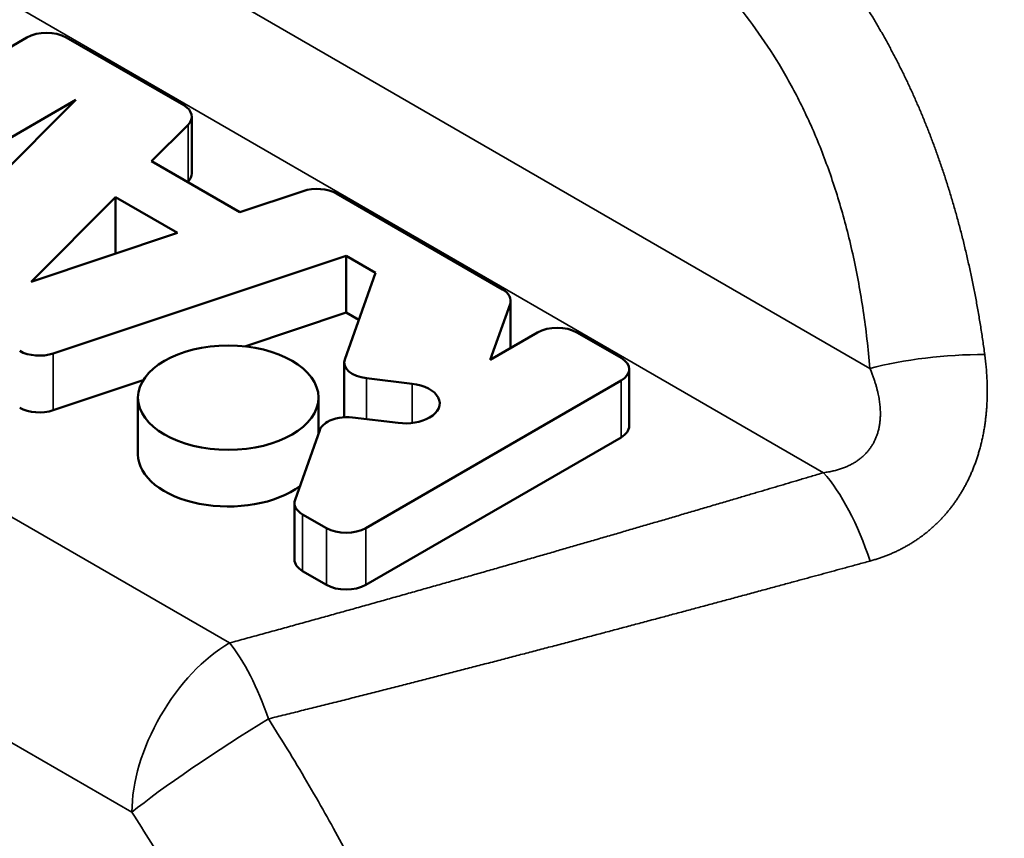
# Model space of a CAD drawing. Header units: millimetres. Extents: x 3 to 589, y 3 to 392.
# Tile 11 of 24: x 550.99 to 558.11, y 98.3 to 104.22. Entities that reach past the tile are written whole.
import ezdxf

# ---------------------------------------------------------------- set-up
doc = ezdxf.new("R2010")
doc.units = ezdxf.units.MM
doc.layers.add('Visible (ISO)', color=7, linetype='Continuous', lineweight=50)
doc.layers.add('Visible Narrow (ISO)', color=7, linetype='Continuous', lineweight=35)

msp = doc.modelspace()

# ---------------------------------------------------------------- linework, layer by layer
at = {"layer": 'Visible (ISO)'}
for p, q in [((551.0405, 104.0959), (550.4289, 103.7428)), ((552.1751, 103.605), (551.3247, 104.0959)), ((549.7613, 102.7009), (551.3958, 103.6446)), ((551.3958, 103.6446), (550.1724, 102.4211)), ((552.2339, 103.5229), (552.2339, 103.1126)), ((551.9424, 103.2002), (552.207, 103.4649)), ((552.5805, 102.8318), (551.9424, 103.2002)), ((552.207, 103.0546), (552.2025, 103.0501)), ((553.0388, 102.9846), (552.5805, 102.8318)), ((554.4817, 102.2732), (553.2815, 102.9662)), ((551.0707, 102.3286), (551.6822, 102.9401)), ((551.6822, 102.9401), (552.1299, 102.6817)), ((551.6822, 102.5324), (551.6822, 102.9401)), ((552.1299, 102.6817), (551.0707, 102.3286)), ((551.231, 101.8099), (553.3501, 102.5163)), ((553.3501, 102.106), (553.3501, 102.5163)), ((553.3501, 102.5163), (553.5633, 102.3932)), ((553.5633, 102.3932), (553.3413, 101.7675)), ((554.3934, 101.7647), (554.5365, 102.1679)), ((554.5406, 102.1912), (554.5406, 101.8496)), ((553.3501, 102.106), (552.6163, 101.8614)), ((553.4425, 102.0527), (553.3501, 102.106)), ((554.7358, 101.9624), (554.3934, 101.7647)), ((555.3399, 101.7778), (555.0201, 101.9624)), ((553.3372, 101.7442), (553.3372, 101.3481)), ((555.3987, 101.6957), (555.3987, 101.2854)), ((551.8815, 101.6165), (551.231, 101.3996)), ((553.4922, 100.5469), (555.3399, 101.6136)), ((553.4979, 101.6305), (553.8273, 101.5916)), ((551.8441, 101.0803), (551.8441, 101.4906)), ((553.1506, 101.2298), (553.1506, 101.4906)), ((553.726, 101.3074), (553.3971, 101.3463)), ((553.1598, 101.2559), (552.9809, 100.7517)), ((555.3399, 101.2034), (553.4922, 100.1366)), ((552.9768, 100.7284), (552.9768, 100.3181)), ((553.0357, 100.6463), (553.2079, 100.5469)), ((553.2079, 100.1366), (553.0357, 100.236))]:
    msp.add_line(p, q, dxfattribs=at)
for centre, major_axis, start_param, end_param in [((551.1826, 104.0138), (-0.201, 0), 3.926991, 5.497787), ((552.0329, 103.5229), (0.201, 0), 5.759587, 7.068583), ((552.0329, 103.1126), (0.201, 0), 5.759587, 6.283185), ((553.1393, 102.8841), (-0.201, 0), 3.926991, 5.235988), ((554.3396, 102.1912), (0.201, 0), 6.08116, 7.068583), ((554.878, 101.8803), (-0.201, 0), 3.926991, 5.497787), ((551.1305, 101.9104), (0.201, 0), 3.926991, 5.235988), ((553.5382, 101.7442), (-0.201, 0), 6.08116, 7.651956), ((555.1977, 101.6957), (0.201, 0), 5.497787, 7.068583), ((553.7765, 101.4495), (0.2512, 0), 5.497787, 7.650426), ((551.1305, 101.5001), (-0.201, 0), 0.785398, 2.094395), ((553.3567, 101.2326), (-0.201, 0), 5.497787, 6.08116), ((553.3567, 101.2326), (-0.201, 0), 4.510364, 5.497787), ((553.7765, 101.4495), (-0.2512, 0), 1.368771, 2.356194), ((555.1977, 101.2854), (0.201, 0), 5.497787, 6.283185), ((552.4973, 101.0803), (-0.6533, 0), 0, 2.488757), ((553.1778, 100.7284), (-0.201, 0), 6.08116, 7.068583), ((553.3501, 100.6289), (0.201, 0), 3.926991, 5.497787), ((553.1778, 100.3181), (-0.201, 0), 0, 0.785398), ((553.3501, 100.2187), (-0.201, 0), 0.785398, 2.356194)]:
    msp.add_ellipse(centre, major_axis=major_axis, ratio=0.57735, start_param=start_param, end_param=end_param, dxfattribs=at)
msp.add_ellipse((552.4973, 101.4906), major_axis=(0.6532, 0), ratio=0.57735, dxfattribs=at)
for points, knots in [([(543.5505, 103.2066), (546.2661, 106.1141), (548.9408, 108.8328), (552.7851, 113.2363), (554.1994, 114.8557), (556.2765, 117.0261), (556.9372, 117.7476), (558.5274, 119.5882), (559.5859, 120.7292), (561.7807, 122.4471), (562.8123, 123.1378), (564.8218, 124.4588), (565.821, 125.0621), (567.5209, 125.7288), (568.1261, 125.9115), (569.6836, 126.2531), (570.67, 126.3531), (572.7342, 126.3159), (573.8309, 126.1436), (575.321, 125.6885), (575.7611, 125.5258), (576.191, 125.3404)], [0, 0, 0, 0, 1.478629, 1.478629, 2.233942, 2.233942, 2.676216, 2.676216, 3.197311, 3.197311, 3.655058, 3.655058, 4.034485, 4.034485, 4.225927, 4.225927, 4.517764, 4.517764, 4.845347, 4.845347, 4.985547, 4.985547, 4.985547, 4.985547]), ([(589.2243, 113.8867), (589.2242, 112.8136), (589.0612, 111.6499), (588.3983, 109.5646), (587.9421, 108.6123), (586.8735, 106.8835), (586.2798, 106.0903), (584.8602, 104.3818), (584.0105, 103.4857), (581.4691, 101.0581), (579.6332, 99.6166), (576.3537, 97.8096), (574.9825, 97.243), (572.6157, 96.4349), (571.6329, 96.1453), (569.7471, 95.5189), (568.7616, 95.1684), (564.8749, 93.7409), (561.9108, 92.5642), (556.8918, 90.7599), (554.9392, 90.0609), (552.9518, 89.2126)], [0, 0, 0, 0, 0.36327, 0.36327, 0.680504, 0.680504, 0.974046, 0.974046, 1.353882, 1.353882, 2.060051, 2.060051, 2.498862, 2.498862, 2.87322, 2.87322, 3.267976, 3.267976, 4.45231, 4.45231, 5.247447, 5.247447, 5.247447, 5.247447]), ([(542.9109, 98.7403), (543.0208, 98.9096), (543.1461, 99.0649), (543.4232, 99.3391), (543.5744, 99.4585), (543.8969, 99.6577), (544.0677, 99.7382), (544.4276, 99.8612), (544.6169, 99.9033), (545.0128, 99.949), (545.2198, 99.9513), (545.6481, 99.9155), (545.8696, 99.8757), (546.3207, 99.7547), (546.5504, 99.6723), (547.01, 99.4679), (547.24, 99.3454), (547.6936, 99.0648), (547.9172, 98.9066), (548.3523, 98.5598), (548.5639, 98.3713), (548.9705, 97.9693), (549.1656, 97.756), (549.5352, 97.3103), (549.7098, 97.078), (550.0348, 96.6002), (550.1854, 96.3548), (550.4594, 95.8569), (550.5828, 95.6044), (550.8, 95.0981), (550.8937, 94.8444), (551.0491, 94.3417), (551.1107, 94.0927), (551.1998, 93.6052), (551.2272, 93.3667), (551.246, 92.9063), (551.2373, 92.6845), (551.1822, 92.2658), (551.1363, 92.0686), (551.0083, 91.7101), (550.9279, 91.5475), (550.7381, 91.2668), (550.6316, 91.1462), (550.3987, 90.9478), (550.2743, 90.8676), (550.0093, 90.7436), (549.869, 90.6995), (549.5711, 90.6451), (549.4129, 90.6367), (549.1783, 90.6507), (549.1036, 90.659), (549.0285, 90.6708)], [36.594596, 36.594596, 36.594596, 36.594596, 36.746104, 36.746104, 36.895007, 36.895007, 37.04118, 37.04118, 37.189182, 37.189182, 37.342507, 37.342507, 37.501997, 37.501997, 37.665977, 37.665977, 37.832051, 37.832051, 37.998576, 37.998576, 38.164842, 38.164842, 38.330697, 38.330697, 38.496245, 38.496245, 38.661695, 38.661695, 38.82731, 38.82731, 38.993382, 38.993382, 39.1602, 39.1602, 39.327899, 39.327899, 39.49593, 39.49593, 39.661706, 39.661706, 39.819291, 39.819291, 39.963531, 39.963531, 40.097554, 40.097554, 40.230176, 40.230176, 40.37006, 40.37006, 40.43472, 40.43472, 40.43472, 40.43472])]:
    msp.add_open_spline(points, degree=3, knots=knots, dxfattribs=at)
at = {"layer": 'Visible Narrow (ISO)'}
for p, q in [((557.1404, 101.7025), (548.0851, 106.9305)), ((547.3129, 106.4282), (556.8051, 100.9479)), ((552.5073, 99.7165), (545.1801, 103.9468)), ((552.207, 103.4649), (552.207, 103.0546)), ((551.8002, 98.4917), (544.473, 102.7221)), ((554.5365, 102.1679), (554.5365, 101.8473)), ((551.231, 101.3996), (551.231, 101.8099)), ((553.4979, 101.3344), (553.4979, 101.6305)), ((555.3399, 101.6136), (555.3399, 101.2034)), ((553.8273, 101.5916), (553.8273, 101.3075)), ((553.0357, 100.236), (553.0357, 100.6463)), ((553.2079, 100.5469), (553.2079, 100.1366)), ((553.4922, 100.1366), (553.4922, 100.5469))]:
    msp.add_line(p, q, dxfattribs=at)
for centre, major_axis, ratio, start_param, end_param in [((557.6941, 101.5144), (0.9965, 0.0836), 0.276789, 1.2655, 2.136613), ((556.8051, 100.1314), (-0.285, 0.9585), 0.373785, 4.786837, 5.611291), ((552.5073, 98.9), (0.5, 0.866), 0.57735, 0.785388, 2.356194), ((552.5073, 98.9), (-0.262, 0.9651), 0.34744, 4.89769, 5.619902), ((552.5073, 98.9), (0.8378, 0.546), 0.076099, 1.179263, 2.524055)]:
    msp.add_ellipse(centre, major_axis=major_axis, ratio=ratio, start_param=start_param, end_param=end_param, dxfattribs=at)
for points, knots in [([(589.2243, 113.8867), (589.2243, 113.7728), (589.1496, 113.651), (588.9985, 113.5269), (588.6551, 113.2449), (587.917, 112.9507), (586.8666, 112.0909), (585.9664, 111.3542), (584.8369, 110.202), (583.6687, 109.2189), (582.4919, 108.2286), (581.2759, 107.4097), (579.9378, 106.6546), (578.5571, 105.8754), (577.0463, 105.164), (575.5674, 104.4595), (574.0901, 103.7559), (572.6446, 103.0592), (571.2324, 102.244), (569.7976, 101.4156), (568.3972, 100.4649), (566.9686, 99.5771), (565.5669, 98.706), (564.138, 97.8955), (562.7047, 97.1154), (561.2863, 96.3433), (559.8636, 95.601), (558.4409, 94.8588), (557.2461, 94.2354), (556.0514, 93.6121), (554.8591, 92.9711)], [0.1374957, 0.1374957, 0.1374957, 0.1374957, 0.182957, 0.182957, 0.182957, 0.2862952, 0.2862952, 0.2862952, 0.3748498, 0.3748498, 0.3748498, 0.4640566, 0.4640566, 0.4640566, 0.5561033, 0.5561033, 0.5561033, 0.6480442, 0.6480442, 0.6480442, 0.7414635, 0.7414635, 0.7414635, 0.8331203, 0.8331203, 0.8331203, 0.9238269, 0.9238269, 0.9238269, 1, 1, 1, 1]), ([(555.7923, 105.6553), (555.8116, 105.642), (555.8318, 105.6291), (555.852, 105.6161), (555.8722, 105.603), (555.8924, 105.5897), (555.9124, 105.5762), (555.9324, 105.5627), (555.9523, 105.549), (555.972, 105.5352), (555.9918, 105.5213), (556.0114, 105.5073), (556.0309, 105.493), (556.0504, 105.4788), (556.0698, 105.4644), (556.0891, 105.4498), (556.1083, 105.4352), (556.1274, 105.4204), (556.1464, 105.4055), (556.1654, 105.3905), (556.1843, 105.3754), (556.203, 105.3601), (556.2217, 105.3447), (556.2403, 105.3292), (556.2587, 105.3136), (556.2772, 105.2979), (556.2955, 105.2821), (556.3137, 105.2661), (556.3319, 105.25), (556.3499, 105.2339), (556.3678, 105.2175), (556.3858, 105.2011), (556.4035, 105.1846), (556.4212, 105.1679), (556.4388, 105.1512), (556.4563, 105.1344), (556.4737, 105.1173), (556.491, 105.1003), (556.5082, 105.0831), (556.5253, 105.0658), (556.5424, 105.0484), (556.5593, 105.0309), (556.5761, 105.0132), (556.5929, 104.9955), (556.6095, 104.9777), (556.626, 104.9597), (556.6425, 104.9417), (556.6589, 104.9235), (556.6751, 104.9052), (556.6914, 104.8868), (556.7074, 104.8683), (556.7234, 104.8497), (556.7394, 104.831), (556.7552, 104.8121), (556.7709, 104.7931), (556.7866, 104.7741), (556.8022, 104.7549), (556.8177, 104.7355), (556.8332, 104.716), (556.8485, 104.6964), (556.8638, 104.6766), (556.879, 104.6569), (556.8941, 104.6369), (556.9091, 104.6167), (556.9242, 104.5965), (556.939, 104.5761), (556.9538, 104.5556), (556.9686, 104.535), (556.9832, 104.5143), (556.9977, 104.4933), (557.0123, 104.4724), (557.0267, 104.4513), (557.0409, 104.43), (557.0552, 104.4086), (557.0694, 104.3872), (557.0834, 104.3655), (557.0974, 104.3438), (557.1113, 104.3219), (557.125, 104.2999), (557.1388, 104.2779), (557.1524, 104.2556), (557.1659, 104.2332), (557.1794, 104.2108), (557.1927, 104.1882), (557.2059, 104.1655), (557.2192, 104.1427), (557.2322, 104.1198), (557.2452, 104.0966), (557.2581, 104.0735), (557.2709, 104.0502), (557.2836, 104.0268), (557.2963, 104.0033), (557.3088, 103.9797), (557.3212, 103.9558), (557.3336, 103.932), (557.3458, 103.908), (557.3579, 103.8839), (557.37, 103.8597), (557.382, 103.8354), (557.3938, 103.8109), (557.4056, 103.7864), (557.4172, 103.7617), (557.4287, 103.7369), (557.4402, 103.7121), (557.4516, 103.6871), (557.4628, 103.662), (557.474, 103.6368), (557.4851, 103.6114), (557.496, 103.5859), (557.507, 103.5603), (557.5178, 103.5346), (557.5284, 103.5086), (557.5391, 103.4827), (557.5496, 103.4565), (557.56, 103.4301), (557.5703, 103.4038), (557.5806, 103.3772), (557.5907, 103.3504), (557.6008, 103.3236), (557.6108, 103.2965), (557.6206, 103.2693), (557.6305, 103.242), (557.6402, 103.2145), (557.6497, 103.1868), (557.6593, 103.1591), (557.6687, 103.1311), (557.678, 103.103), (557.6872, 103.0748), (557.6964, 103.0465), (557.7053, 103.0179), (557.7143, 102.9893), (557.7231, 102.9606), (557.7318, 102.9316), (557.7404, 102.9026), (557.7489, 102.8734), (557.7573, 102.844), (557.7657, 102.8145), (557.7739, 102.7849), (557.7819, 102.7551), (557.7899, 102.7253), (557.7978, 102.6952), (557.8055, 102.665), (557.8132, 102.6347), (557.8208, 102.6043), (557.8282, 102.5737), (557.8356, 102.543), (557.8428, 102.5122), (557.8498, 102.4812), (557.8569, 102.4501), (557.8637, 102.4189), (557.8704, 102.3875), (557.8771, 102.3562), (557.8836, 102.3246), (557.89, 102.2929), (557.8963, 102.2612), (557.9025, 102.2293), (557.9085, 102.1972), (557.9145, 102.1651), (557.9203, 102.1329), (557.9259, 102.1004), (557.9315, 102.0679), (557.937, 102.0352), (557.9422, 102.0023), (557.9475, 101.9695), (557.9526, 101.9363), (557.9575, 101.9031), (557.9624, 101.8698), (557.9671, 101.8363), (557.9716, 101.8026)], [0.000063, 0.000063, 0.000063, 0.000063, 0.0178571, 0.0178571, 0.0178571, 0.0357143, 0.0357143, 0.0357143, 0.0535714, 0.0535714, 0.0535714, 0.0714286, 0.0714286, 0.0714286, 0.0892857, 0.0892857, 0.0892857, 0.1071429, 0.1071429, 0.1071429, 0.125, 0.125, 0.125, 0.1428571, 0.1428571, 0.1428571, 0.1607143, 0.1607143, 0.1607143, 0.1785714, 0.1785714, 0.1785714, 0.1964286, 0.1964286, 0.1964286, 0.2142857, 0.2142857, 0.2142857, 0.2321429, 0.2321429, 0.2321429, 0.25, 0.25, 0.25, 0.2678571, 0.2678571, 0.2678571, 0.2857143, 0.2857143, 0.2857143, 0.3035714, 0.3035714, 0.3035714, 0.3214286, 0.3214286, 0.3214286, 0.3392857, 0.3392857, 0.3392857, 0.3571429, 0.3571429, 0.3571429, 0.375, 0.375, 0.375, 0.3928571, 0.3928571, 0.3928571, 0.4107143, 0.4107143, 0.4107143, 0.4285714, 0.4285714, 0.4285714, 0.4464286, 0.4464286, 0.4464286, 0.4642857, 0.4642857, 0.4642857, 0.4821429, 0.4821429, 0.4821429, 0.5, 0.5, 0.5, 0.5178571, 0.5178571, 0.5178571, 0.5357143, 0.5357143, 0.5357143, 0.5535714, 0.5535714, 0.5535714, 0.5714286, 0.5714286, 0.5714286, 0.5892857, 0.5892857, 0.5892857, 0.6071429, 0.6071429, 0.6071429, 0.625, 0.625, 0.625, 0.6428571, 0.6428571, 0.6428571, 0.6607143, 0.6607143, 0.6607143, 0.6785714, 0.6785714, 0.6785714, 0.6964286, 0.6964286, 0.6964286, 0.7142857, 0.7142857, 0.7142857, 0.7321429, 0.7321429, 0.7321429, 0.75, 0.75, 0.75, 0.7678571, 0.7678571, 0.7678571, 0.7857143, 0.7857143, 0.7857143, 0.8035714, 0.8035714, 0.8035714, 0.8214286, 0.8214286, 0.8214286, 0.8392857, 0.8392857, 0.8392857, 0.8571429, 0.8571429, 0.8571429, 0.875, 0.875, 0.875, 0.8928571, 0.8928571, 0.8928571, 0.9107143, 0.9107143, 0.9107143, 0.9285714, 0.9285714, 0.9285714, 0.9464286, 0.9464286, 0.9464286, 0.9642857, 0.9642857, 0.9642857, 0.9821429, 0.9821429, 0.9821429, 1, 1, 1, 1]), ([(557.1404, 101.7025), (557.1284, 101.8455), (557.1123, 101.984), (557.0923, 102.1181), (557.0723, 102.2523), (557.0485, 102.3819), (557.0212, 102.5074), (556.9938, 102.6329), (556.9628, 102.7542), (556.9288, 102.8705), (556.8947, 102.9869), (556.8576, 103.0984), (556.8177, 103.2054), (556.7777, 103.3124), (556.7349, 103.415), (556.689, 103.514), (556.6431, 103.613), (556.5942, 103.7085), (556.5424, 103.8004), (556.4906, 103.8923), (556.4359, 103.9806), (556.3786, 104.0651), (556.3214, 104.1496), (556.2615, 104.2304), (556.199, 104.3074), (556.1366, 104.3844), (556.0717, 104.4576), (556.0038, 104.5277), (555.9358, 104.5978), (555.8648, 104.6648), (555.7907, 104.7286), (555.7166, 104.7924), (555.6393, 104.853), (555.5595, 104.9097), (555.4797, 104.9665), (555.3973, 105.0196), (555.3122, 105.0689)], [0, 0, 0, 0, 0.083333, 0.083333, 0.083333, 0.166667, 0.166667, 0.166667, 0.25, 0.25, 0.25, 0.333333, 0.333333, 0.333333, 0.416667, 0.416667, 0.416667, 0.5, 0.5, 0.5, 0.583333, 0.583333, 0.583333, 0.666667, 0.666667, 0.666667, 0.75, 0.75, 0.75, 0.833333, 0.833333, 0.833333, 0.916667, 0.916667, 0.916667, 1, 1, 1, 1]), ([(557.9716, 101.8026), (557.9735, 101.7882), (557.9753, 101.774), (557.9769, 101.7598), (557.9785, 101.7457), (557.9799, 101.7317), (557.9812, 101.7178), (557.9825, 101.7039), (557.9837, 101.6902), (557.9846, 101.6766), (557.9856, 101.663), (557.9865, 101.6495), (557.9871, 101.6361), (557.9878, 101.6227), (557.9884, 101.6095), (557.9888, 101.5964), (557.9892, 101.5833), (557.9895, 101.5703), (557.9896, 101.5574), (557.9897, 101.5446), (557.9897, 101.5318), (557.9896, 101.5192), (557.9894, 101.5066), (557.9891, 101.4941), (557.9887, 101.4817), (557.9883, 101.4693), (557.9878, 101.457), (557.9872, 101.4449), (557.9865, 101.4327), (557.9857, 101.4207), (557.9848, 101.4088), (557.9839, 101.3969), (557.9829, 101.3851), (557.9818, 101.3734), (557.9807, 101.3617), (557.9794, 101.3501), (557.9781, 101.3386), (557.9767, 101.3271), (557.9752, 101.3158), (557.9736, 101.3045), (557.972, 101.2933), (557.9703, 101.2821), (557.9685, 101.2711), (557.9667, 101.2601), (557.9648, 101.2492), (557.9628, 101.2384), (557.9608, 101.2275), (557.9587, 101.2168), (557.9565, 101.2062), (557.9542, 101.1956), (557.9519, 101.1851), (557.9495, 101.1747), (557.9471, 101.1644), (557.9446, 101.1541), (557.942, 101.1439), (557.9394, 101.1337), (557.9366, 101.1236), (557.9338, 101.1136), (557.931, 101.1036), (557.9281, 101.0937), (557.9252, 101.0839), (557.9222, 101.0741), (557.9191, 101.0644), (557.9159, 101.0548), (557.9127, 101.0452), (557.9095, 101.0357), (557.9061, 101.0263), (557.9028, 101.0169), (557.8994, 101.0076), (557.8958, 100.9984), (557.8923, 100.9892), (557.8887, 100.98), (557.885, 100.971), (557.8813, 100.962), (557.8776, 100.953), (557.8737, 100.9442), (557.8699, 100.9354), (557.8659, 100.9266), (557.8619, 100.9179), (557.8579, 100.9093), (557.8538, 100.9007), (557.8496, 100.8922), (557.8454, 100.8837), (557.8412, 100.8753), (557.8368, 100.867), (557.8325, 100.8587), (557.8281, 100.8505), (557.8236, 100.8424), (557.8191, 100.8343), (557.8145, 100.8262), (557.8099, 100.8183), (557.8052, 100.8103), (557.8005, 100.8024), (557.7957, 100.7947), (557.7909, 100.7869), (557.786, 100.7792), (557.7811, 100.7716), (557.7762, 100.7639), (557.7711, 100.7564), (557.766, 100.749), (557.7609, 100.7415), (557.7558, 100.7341), (557.7505, 100.7269), (557.7453, 100.7196), (557.74, 100.7124), (557.7346, 100.7053), (557.7292, 100.6982), (557.7237, 100.6911), (557.7182, 100.6842), (557.7127, 100.6772), (557.7071, 100.6704), (557.7014, 100.6636), (557.6957, 100.6568), (557.69, 100.6501), (557.6842, 100.6435), (557.6783, 100.6368), (557.6725, 100.6303), (557.6665, 100.6238), (557.6605, 100.6174), (557.6545, 100.611), (557.6484, 100.6047), (557.6423, 100.5984), (557.6361, 100.5922), (557.6299, 100.586), (557.6236, 100.5799), (557.6173, 100.5738), (557.611, 100.5679), (557.6046, 100.5619), (557.5981, 100.556), (557.5916, 100.5502), (557.5851, 100.5444), (557.5785, 100.5386), (557.5718, 100.533), (557.5651, 100.5273), (557.5584, 100.5217), (557.5516, 100.5162), (557.5448, 100.5107), (557.5379, 100.5053), (557.5309, 100.5), (557.524, 100.4947), (557.517, 100.4894), (557.5099, 100.4842), (557.5028, 100.4791), (557.4956, 100.474), (557.4884, 100.469), (557.4811, 100.464), (557.4738, 100.4591), (557.4665, 100.4542), (557.4591, 100.4494), (557.4516, 100.4446), (557.4441, 100.4399), (557.4366, 100.4352), (557.429, 100.4306), (557.4213, 100.4261), (557.4136, 100.4216), (557.4059, 100.4172), (557.3981, 100.4128), (557.3902, 100.4085), (557.3823, 100.4042), (557.3744, 100.4001), (557.3664, 100.3959), (557.3584, 100.3918), (557.3503, 100.3878), (557.3421, 100.3838), (557.334, 100.3799), (557.3257, 100.376), (557.3174, 100.3722), (557.3091, 100.3685), (557.3007, 100.3648), (557.2922, 100.3611), (557.2837, 100.3576), (557.2752, 100.3541), (557.2666, 100.3506), (557.258, 100.3472), (557.2492, 100.3439), (557.2405, 100.3406), (557.2317, 100.3374), (557.2229, 100.3343), (557.214, 100.3312), (557.2051, 100.3282), (557.196, 100.3253), (557.187, 100.3223), (557.178, 100.3195), (557.1688, 100.3168), (557.1597, 100.314), (557.1504, 100.3114), (557.1411, 100.3089)], [0, 0, 0, 0, 0.016129, 0.016129, 0.016129, 0.032258, 0.032258, 0.032258, 0.048387, 0.048387, 0.048387, 0.064516, 0.064516, 0.064516, 0.080645, 0.080645, 0.080645, 0.096774, 0.096774, 0.096774, 0.112903, 0.112903, 0.112903, 0.129032, 0.129032, 0.129032, 0.145161, 0.145161, 0.145161, 0.16129, 0.16129, 0.16129, 0.177419, 0.177419, 0.177419, 0.193548, 0.193548, 0.193548, 0.209677, 0.209677, 0.209677, 0.225806, 0.225806, 0.225806, 0.241935, 0.241935, 0.241935, 0.258065, 0.258065, 0.258065, 0.274194, 0.274194, 0.274194, 0.290323, 0.290323, 0.290323, 0.306452, 0.306452, 0.306452, 0.322581, 0.322581, 0.322581, 0.33871, 0.33871, 0.33871, 0.354839, 0.354839, 0.354839, 0.370968, 0.370968, 0.370968, 0.387097, 0.387097, 0.387097, 0.403226, 0.403226, 0.403226, 0.419355, 0.419355, 0.419355, 0.435484, 0.435484, 0.435484, 0.451613, 0.451613, 0.451613, 0.467742, 0.467742, 0.467742, 0.483871, 0.483871, 0.483871, 0.5, 0.5, 0.5, 0.516129, 0.516129, 0.516129, 0.532258, 0.532258, 0.532258, 0.548387, 0.548387, 0.548387, 0.564516, 0.564516, 0.564516, 0.580645, 0.580645, 0.580645, 0.596774, 0.596774, 0.596774, 0.612903, 0.612903, 0.612903, 0.629032, 0.629032, 0.629032, 0.645161, 0.645161, 0.645161, 0.66129, 0.66129, 0.66129, 0.677419, 0.677419, 0.677419, 0.693548, 0.693548, 0.693548, 0.709677, 0.709677, 0.709677, 0.725806, 0.725806, 0.725806, 0.741935, 0.741935, 0.741935, 0.758065, 0.758065, 0.758065, 0.774194, 0.774194, 0.774194, 0.790323, 0.790323, 0.790323, 0.806452, 0.806452, 0.806452, 0.822581, 0.822581, 0.822581, 0.83871, 0.83871, 0.83871, 0.854839, 0.854839, 0.854839, 0.870968, 0.870968, 0.870968, 0.887097, 0.887097, 0.887097, 0.903226, 0.903226, 0.903226, 0.919355, 0.919355, 0.919355, 0.935484, 0.935484, 0.935484, 0.951613, 0.951613, 0.951613, 0.967742, 0.967742, 0.967742, 0.983871, 0.983871, 0.983871, 1, 1, 1, 1]), ([(557.1404, 101.7025), (557.1444, 101.693), (557.1482, 101.6837), (557.1518, 101.6746), (557.1554, 101.6655), (557.1588, 101.6565), (557.162, 101.6477), (557.1652, 101.639), (557.1683, 101.6303), (557.1711, 101.6219), (557.174, 101.6134), (557.1767, 101.6051), (557.1792, 101.597), (557.1818, 101.5888), (557.1841, 101.5808), (557.1864, 101.5729), (557.1886, 101.5651), (557.1907, 101.5574), (557.1926, 101.5498), (557.1945, 101.5422), (557.1963, 101.5347), (557.198, 101.5274), (557.1997, 101.5201), (557.2012, 101.5129), (557.2026, 101.5058), (557.204, 101.4988), (557.2053, 101.4918), (557.2065, 101.485), (557.2077, 101.4781), (557.2087, 101.4714), (557.2097, 101.4648), (557.2106, 101.4582), (557.2114, 101.4517), (557.2122, 101.4454), (557.2129, 101.439), (557.2135, 101.4327), (557.2141, 101.4266), (557.2146, 101.4204), (557.215, 101.4143), (557.2154, 101.4084), (557.2157, 101.4024), (557.216, 101.3966), (557.2161, 101.3908), (557.2163, 101.385), (557.2164, 101.3794), (557.2164, 101.3738), (557.2164, 101.3682), (557.2163, 101.3627), (557.2161, 101.3573), (557.2159, 101.3519), (557.2157, 101.3466), (557.2154, 101.3414), (557.2151, 101.3362), (557.2147, 101.331), (557.2142, 101.326), (557.2137, 101.3209), (557.2132, 101.3159), (557.2126, 101.311), (557.212, 101.3061), (557.2113, 101.3012), (557.2106, 101.2965), (557.2099, 101.2917), (557.2091, 101.287), (557.2082, 101.2824), (557.2074, 101.2777), (557.2064, 101.2732), (557.2055, 101.2687), (557.2045, 101.2642), (557.2034, 101.2598), (557.2023, 101.2554), (557.2012, 101.251), (557.2001, 101.2467), (557.1989, 101.2425), (557.1977, 101.2383), (557.1964, 101.2341), (557.1951, 101.23), (557.1938, 101.2259), (557.1924, 101.2218), (557.191, 101.2178), (557.1895, 101.2138), (557.1881, 101.2099), (557.1865, 101.206), (557.185, 101.2021), (557.1834, 101.1982), (557.1818, 101.1945), (557.1802, 101.1907), (557.1785, 101.1869), (557.1768, 101.1833), (557.175, 101.1796), (557.1733, 101.1759), (557.1714, 101.1723), (557.1696, 101.1688), (557.1677, 101.1652), (557.1658, 101.1617), (557.1639, 101.1582), (557.1619, 101.1548), (557.1599, 101.1514), (557.1579, 101.148), (557.1558, 101.1446), (557.1537, 101.1413), (557.1516, 101.138), (557.1494, 101.1347), (557.1472, 101.1315), (557.145, 101.1282), (557.1427, 101.1251), (557.1404, 101.1219), (557.1381, 101.1188), (557.1357, 101.1156), (557.1333, 101.1126), (557.1309, 101.1095), (557.1285, 101.1065), (557.126, 101.1035), (557.1235, 101.1005), (557.1209, 101.0975), (557.1183, 101.0946), (557.1157, 101.0917), (557.113, 101.0888), (557.1103, 101.086), (557.1076, 101.0832), (557.1049, 101.0804), (557.1021, 101.0776), (557.0993, 101.0748), (557.0964, 101.0721), (557.0935, 101.0694), (557.0906, 101.0667), (557.0876, 101.0641), (557.0846, 101.0615), (557.0816, 101.0588), (557.0785, 101.0562), (557.0754, 101.0537), (557.0723, 101.0511), (557.0691, 101.0486), (557.0659, 101.0461), (557.0626, 101.0437), (557.0593, 101.0412), (557.056, 101.0388), (557.0526, 101.0364), (557.0492, 101.034), (557.0457, 101.0317), (557.0423, 101.0293), (557.0387, 101.027), (557.0351, 101.0248), (557.0315, 101.0225), (557.0279, 101.0203), (557.0242, 101.0181), (557.0204, 101.0159), (557.0167, 101.0137), (557.0128, 101.0116), (557.009, 101.0095), (557.005, 101.0074), (557.0011, 101.0054), (556.9971, 101.0033), (556.993, 101.0013), (556.9889, 100.9993), (556.9848, 100.9974), (556.9806, 100.9954), (556.9763, 100.9935), (556.972, 100.9916), (556.9677, 100.9898), (556.9633, 100.988), (556.9589, 100.9862), (556.9544, 100.9844), (556.9498, 100.9827), (556.9452, 100.981), (556.9406, 100.9793), (556.9358, 100.9776), (556.9311, 100.976), (556.9263, 100.9744), (556.9214, 100.9729), (556.9165, 100.9713), (556.9115, 100.9698), (556.9065, 100.9683), (556.9014, 100.9669), (556.8962, 100.9655), (556.891, 100.9641), (556.8857, 100.9628), (556.8804, 100.9615), (556.875, 100.9602), (556.8695, 100.959), (556.864, 100.9578), (556.8584, 100.9566), (556.8528, 100.9555), (556.847, 100.9544), (556.8412, 100.9533), (556.8354, 100.9523), (556.8295, 100.9513), (556.8234, 100.9504), (556.8174, 100.9495), (556.8113, 100.9487), (556.8051, 100.9479)], [0, 0, 0, 0, 0.015873, 0.015873, 0.015873, 0.031746, 0.031746, 0.031746, 0.047619, 0.047619, 0.047619, 0.063492, 0.063492, 0.063492, 0.079365, 0.079365, 0.079365, 0.095238, 0.095238, 0.095238, 0.111111, 0.111111, 0.111111, 0.126984, 0.126984, 0.126984, 0.142857, 0.142857, 0.142857, 0.15873, 0.15873, 0.15873, 0.174603, 0.174603, 0.174603, 0.190476, 0.190476, 0.190476, 0.206349, 0.206349, 0.206349, 0.222222, 0.222222, 0.222222, 0.238095, 0.238095, 0.238095, 0.253968, 0.253968, 0.253968, 0.269841, 0.269841, 0.269841, 0.285714, 0.285714, 0.285714, 0.301587, 0.301587, 0.301587, 0.31746, 0.31746, 0.31746, 0.333333, 0.333333, 0.333333, 0.349206, 0.349206, 0.349206, 0.365079, 0.365079, 0.365079, 0.380952, 0.380952, 0.380952, 0.396825, 0.396825, 0.396825, 0.412698, 0.412698, 0.412698, 0.428571, 0.428571, 0.428571, 0.444444, 0.444444, 0.444444, 0.460317, 0.460317, 0.460317, 0.47619, 0.47619, 0.47619, 0.492063, 0.492063, 0.492063, 0.507937, 0.507937, 0.507937, 0.52381, 0.52381, 0.52381, 0.539683, 0.539683, 0.539683, 0.555556, 0.555556, 0.555556, 0.571429, 0.571429, 0.571429, 0.587302, 0.587302, 0.587302, 0.603175, 0.603175, 0.603175, 0.619048, 0.619048, 0.619048, 0.634921, 0.634921, 0.634921, 0.650794, 0.650794, 0.650794, 0.666667, 0.666667, 0.666667, 0.68254, 0.68254, 0.68254, 0.698413, 0.698413, 0.698413, 0.714286, 0.714286, 0.714286, 0.730159, 0.730159, 0.730159, 0.746032, 0.746032, 0.746032, 0.761905, 0.761905, 0.761905, 0.777778, 0.777778, 0.777778, 0.793651, 0.793651, 0.793651, 0.809524, 0.809524, 0.809524, 0.825397, 0.825397, 0.825397, 0.84127, 0.84127, 0.84127, 0.857143, 0.857143, 0.857143, 0.873016, 0.873016, 0.873016, 0.888889, 0.888889, 0.888889, 0.904762, 0.904762, 0.904762, 0.920635, 0.920635, 0.920635, 0.936508, 0.936508, 0.936508, 0.952381, 0.952381, 0.952381, 0.968254, 0.968254, 0.968254, 0.984127, 0.984127, 0.984127, 1, 1, 1, 1]), ([(552.5073, 99.7165), (552.5466, 99.7271), (552.5858, 99.7378), (552.6251, 99.7485), (552.6644, 99.7593), (552.7038, 99.77), (552.743, 99.7807), (552.7822, 99.7914), (552.8212, 99.8021), (552.8601, 99.8128), (552.8989, 99.8235), (552.9375, 99.8341), (552.9757, 99.8446), (553.014, 99.8552), (553.0519, 99.8656), (553.0896, 99.8761), (553.1273, 99.8865), (553.1648, 99.8969), (553.2022, 99.9073), (553.2396, 99.9176), (553.2769, 99.928), (553.3142, 99.9384), (553.3515, 99.9488), (553.3888, 99.9592), (553.4261, 99.9696), (553.4634, 99.98), (553.5007, 99.9904), (553.538, 100.0009), (553.5753, 100.0113), (553.6125, 100.0218), (553.6497, 100.0322), (553.6868, 100.0426), (553.724, 100.0531), (553.761, 100.0635), (553.7981, 100.074), (553.8351, 100.0844), (553.872, 100.0948), (553.9089, 100.1053), (553.9457, 100.1157), (553.9823, 100.126), (554.0189, 100.1364), (554.0553, 100.1467), (554.0914, 100.157), (554.1275, 100.1672), (554.1633, 100.1774), (554.1989, 100.1876), (554.2345, 100.1977), (554.2698, 100.2078), (554.3052, 100.2179), (554.3406, 100.228), (554.3759, 100.2381), (554.4113, 100.2482), (554.4467, 100.2583), (554.4823, 100.2685), (554.5181, 100.2788), (554.5539, 100.289), (554.5899, 100.2994), (554.6259, 100.3097), (554.6618, 100.32), (554.6976, 100.3303), (554.7328, 100.3405), (554.768, 100.3506), (554.8026, 100.3606), (554.8366, 100.3704), (554.8706, 100.3802), (554.904, 100.3899), (554.9374, 100.3995), (554.9707, 100.4092), (555.004, 100.4188), (555.0377, 100.4286), (555.0714, 100.4383), (555.1055, 100.4482), (555.1398, 100.4582), (555.1741, 100.4681), (555.2085, 100.4781), (555.2426, 100.4881), (555.2768, 100.498), (555.3107, 100.5079), (555.3443, 100.5176), (555.3778, 100.5274), (555.4111, 100.5371), (555.4441, 100.5468), (555.4771, 100.5564), (555.51, 100.566), (555.5427, 100.5756), (555.5755, 100.5851), (555.6082, 100.5947), (555.641, 100.6043), (555.6737, 100.6139), (555.7066, 100.6235), (555.7398, 100.6332), (555.7729, 100.643), (555.8064, 100.6528), (555.8403, 100.6627), (555.8742, 100.6727), (555.9085, 100.6828), (555.9428, 100.6929), (555.9772, 100.703), (556.0115, 100.7131), (556.0452, 100.723), (556.0788, 100.7329), (556.1118, 100.7426), (556.1434, 100.7519), (556.1749, 100.7612), (556.2051, 100.7701), (556.234, 100.7787), (556.2629, 100.7872), (556.2907, 100.7954), (556.3177, 100.8034), (556.3447, 100.8114), (556.3709, 100.8191), (556.3968, 100.8268), (556.4227, 100.8344), (556.4482, 100.842), (556.4738, 100.8496), (556.4993, 100.8571), (556.5249, 100.8647), (556.551, 100.8724), (556.577, 100.8802), (556.6034, 100.888), (556.6306, 100.8961), (556.6577, 100.9041), (556.6856, 100.9124), (556.7146, 100.921), (556.7437, 100.9296), (556.7739, 100.9386), (556.8051, 100.9479)], [0.000002, 0.000002, 0.000002, 0.000002, 0.0238095, 0.0238095, 0.0238095, 0.047619, 0.047619, 0.047619, 0.0714286, 0.0714286, 0.0714286, 0.0952381, 0.0952381, 0.0952381, 0.1190476, 0.1190476, 0.1190476, 0.1428571, 0.1428571, 0.1428571, 0.1666667, 0.1666667, 0.1666667, 0.1904762, 0.1904762, 0.1904762, 0.2142857, 0.2142857, 0.2142857, 0.2380952, 0.2380952, 0.2380952, 0.2619048, 0.2619048, 0.2619048, 0.2857143, 0.2857143, 0.2857143, 0.3095238, 0.3095238, 0.3095238, 0.3333333, 0.3333333, 0.3333333, 0.3571429, 0.3571429, 0.3571429, 0.3809524, 0.3809524, 0.3809524, 0.4047619, 0.4047619, 0.4047619, 0.4285714, 0.4285714, 0.4285714, 0.452381, 0.452381, 0.452381, 0.4761905, 0.4761905, 0.4761905, 0.5, 0.5, 0.5, 0.5238095, 0.5238095, 0.5238095, 0.547619, 0.547619, 0.547619, 0.5714286, 0.5714286, 0.5714286, 0.5952381, 0.5952381, 0.5952381, 0.6190476, 0.6190476, 0.6190476, 0.6428571, 0.6428571, 0.6428571, 0.6666667, 0.6666667, 0.6666667, 0.6904762, 0.6904762, 0.6904762, 0.7142857, 0.7142857, 0.7142857, 0.7380952, 0.7380952, 0.7380952, 0.7619048, 0.7619048, 0.7619048, 0.7857143, 0.7857143, 0.7857143, 0.8095238, 0.8095238, 0.8095238, 0.8333333, 0.8333333, 0.8333333, 0.8571429, 0.8571429, 0.8571429, 0.8809524, 0.8809524, 0.8809524, 0.9047619, 0.9047619, 0.9047619, 0.9285714, 0.9285714, 0.9285714, 0.952381, 0.952381, 0.952381, 0.9761905, 0.9761905, 0.9761905, 1, 1, 1, 1]), ([(557.1411, 100.3089), (557.1096, 100.3003), (557.0791, 100.2919), (557.0497, 100.2839), (557.0204, 100.2759), (556.9922, 100.2683), (556.9647, 100.2608), (556.9372, 100.2533), (556.9104, 100.246), (556.8841, 100.2388), (556.8578, 100.2317), (556.8319, 100.2246), (556.8061, 100.2176), (556.7803, 100.2106), (556.7545, 100.2036), (556.7284, 100.1965), (556.7023, 100.1894), (556.6758, 100.1822), (556.6486, 100.1748), (556.6213, 100.1674), (556.5934, 100.1598), (556.5642, 100.1519), (556.535, 100.144), (556.5046, 100.1358), (556.4727, 100.1272), (556.4409, 100.1185), (556.4076, 100.1095), (556.3737, 100.1003), (556.3397, 100.0912), (556.305, 100.0818), (556.2703, 100.0724), (556.2356, 100.063), (556.2009, 100.0537), (556.1666, 100.0444), (556.1323, 100.0352), (556.0983, 100.026), (556.0647, 100.017), (556.0311, 100.0079), (555.9978, 99.999), (555.9646, 99.9901), (555.9314, 99.9811), (555.8984, 99.9723), (555.8653, 99.9634), (555.8322, 99.9545), (555.799, 99.9456), (555.7657, 99.9367), (555.7324, 99.9278), (555.6989, 99.9188), (555.665, 99.9098), (555.631, 99.9007), (555.5967, 99.8915), (555.5621, 99.8823), (555.5275, 99.8731), (555.4927, 99.8638), (555.458, 99.8545), (555.4232, 99.8453), (555.3887, 99.8361), (555.3546, 99.827), (555.3204, 99.818), (555.2867, 99.809), (555.253, 99.8001), (555.2193, 99.7911), (555.1856, 99.7822), (555.1512, 99.7731), (555.1169, 99.764), (555.082, 99.7548), (555.0464, 99.7454), (555.0109, 99.736), (554.9747, 99.7265), (554.9384, 99.7169), (554.9021, 99.7074), (554.8657, 99.6978), (554.8294, 99.6882), (554.7931, 99.6787), (554.757, 99.6692), (554.721, 99.6598), (554.685, 99.6504), (554.6491, 99.641), (554.6131, 99.6316), (554.5771, 99.6222), (554.5411, 99.6128), (554.5048, 99.6033), (554.4686, 99.5939), (554.4321, 99.5844), (554.3954, 99.5748), (554.3586, 99.5653), (554.3216, 99.5557), (554.2845, 99.546), (554.2474, 99.5364), (554.2101, 99.5268), (554.1728, 99.5172), (554.1356, 99.5075), (554.0983, 99.4979), (554.061, 99.4883), (554.0238, 99.4787), (553.9866, 99.4692), (553.9493, 99.4596), (553.912, 99.45), (553.8746, 99.4405), (553.8371, 99.4309), (553.7996, 99.4213), (553.762, 99.4116), (553.7241, 99.402), (553.6863, 99.3924), (553.6482, 99.3827), (553.61, 99.373), (553.5718, 99.3633), (553.5334, 99.3535), (553.4949, 99.3438), (553.4564, 99.3341), (553.4178, 99.3243), (553.3791, 99.3145), (553.3404, 99.3048), (553.3015, 99.295), (553.2626, 99.2852), (553.2237, 99.2755), (553.1847, 99.2657), (553.1456, 99.2559), (553.1064, 99.2461), (553.0672, 99.2363), (553.0276, 99.2265), (552.9881, 99.2167), (552.9484, 99.2068), (552.9085, 99.1969), (552.8687, 99.187), (552.8287, 99.1772), (552.7886, 99.1673)], [0, 0, 0, 0, 0.0238095, 0.0238095, 0.0238095, 0.047619, 0.047619, 0.047619, 0.0714286, 0.0714286, 0.0714286, 0.0952381, 0.0952381, 0.0952381, 0.1190476, 0.1190476, 0.1190476, 0.1428571, 0.1428571, 0.1428571, 0.1666667, 0.1666667, 0.1666667, 0.1904762, 0.1904762, 0.1904762, 0.2142857, 0.2142857, 0.2142857, 0.2380952, 0.2380952, 0.2380952, 0.2619048, 0.2619048, 0.2619048, 0.2857143, 0.2857143, 0.2857143, 0.3095238, 0.3095238, 0.3095238, 0.3333333, 0.3333333, 0.3333333, 0.3571429, 0.3571429, 0.3571429, 0.3809524, 0.3809524, 0.3809524, 0.4047619, 0.4047619, 0.4047619, 0.4285714, 0.4285714, 0.4285714, 0.452381, 0.452381, 0.452381, 0.4761905, 0.4761905, 0.4761905, 0.5, 0.5, 0.5, 0.5238095, 0.5238095, 0.5238095, 0.547619, 0.547619, 0.547619, 0.5714286, 0.5714286, 0.5714286, 0.5952381, 0.5952381, 0.5952381, 0.6190476, 0.6190476, 0.6190476, 0.6428571, 0.6428571, 0.6428571, 0.6666667, 0.6666667, 0.6666667, 0.6904762, 0.6904762, 0.6904762, 0.7142857, 0.7142857, 0.7142857, 0.7380952, 0.7380952, 0.7380952, 0.7619048, 0.7619048, 0.7619048, 0.7857143, 0.7857143, 0.7857143, 0.8095238, 0.8095238, 0.8095238, 0.8333333, 0.8333333, 0.8333333, 0.8571429, 0.8571429, 0.8571429, 0.8809524, 0.8809524, 0.8809524, 0.9047619, 0.9047619, 0.9047619, 0.9285714, 0.9285714, 0.9285714, 0.952381, 0.952381, 0.952381, 0.9761905, 0.9761905, 0.9761905, 0.9999929, 0.9999929, 0.9999929, 0.9999929]), ([(554.8591, 92.9711), (554.8568, 93.0887), (554.8517, 93.2079), (554.8444, 93.3239), (554.8371, 93.4399), (554.8276, 93.5527), (554.8158, 93.6674), (554.804, 93.7822), (554.7898, 93.8988), (554.7732, 94.0163), (554.7567, 94.1337), (554.7379, 94.2518), (554.7168, 94.3708), (554.6957, 94.4898), (554.6723, 94.6097), (554.6467, 94.7304), (554.6211, 94.851), (554.5932, 94.9723), (554.563, 95.0941), (554.5329, 95.2158), (554.5006, 95.338), (554.4661, 95.4606), (554.4316, 95.5832), (554.3949, 95.7063), (554.3557, 95.8307), (554.3165, 95.9551), (554.2747, 96.081), (554.23, 96.209), (554.1853, 96.3371), (554.1376, 96.4674), (554.0868, 96.5995), (554.0361, 96.7315), (553.9822, 96.8653), (553.9253, 97.0005), (553.8684, 97.1357), (553.8084, 97.2723), (553.7457, 97.4092), (553.683, 97.5461), (553.6176, 97.6832), (553.549, 97.8212), (553.4805, 97.9591), (553.4088, 98.0978), (553.3321, 98.2404), (553.2554, 98.3829), (553.1736, 98.5293), (553.0835, 98.6836), (552.9934, 98.8379), (552.895, 99), (552.7886, 99.1673)], [0, 0, 0, 0, 0.0625, 0.0625, 0.0625, 0.125, 0.125, 0.125, 0.1875, 0.1875, 0.1875, 0.25, 0.25, 0.25, 0.3125, 0.3125, 0.3125, 0.375, 0.375, 0.375, 0.4375, 0.4375, 0.4375, 0.5, 0.5, 0.5, 0.5625, 0.5625, 0.5625, 0.625, 0.625, 0.625, 0.6875, 0.6875, 0.6875, 0.75, 0.75, 0.75, 0.8125, 0.8125, 0.8125, 0.875, 0.875, 0.875, 0.9375, 0.9375, 0.9375, 1, 1, 1, 1]), ([(553.5974, 93.0432), (553.5974, 93.1484), (553.5949, 93.2528), (553.5903, 93.3549), (553.5856, 93.4571), (553.5789, 93.557), (553.5701, 93.6584), (553.5613, 93.7597), (553.5504, 93.8625), (553.5373, 93.9661), (553.5242, 94.0696), (553.509, 94.1739), (553.4917, 94.279), (553.4744, 94.384), (553.455, 94.4899), (553.4335, 94.5963), (553.4121, 94.7026), (553.3886, 94.8096), (553.363, 94.9168), (553.3375, 95.024), (553.3099, 95.1316), (553.2803, 95.2395), (553.2507, 95.3475), (553.219, 95.456), (553.1851, 95.5656), (553.1511, 95.6753), (553.1149, 95.7861), (553.0759, 95.8988), (553.037, 96.0114), (552.9954, 96.1259), (552.951, 96.2419), (552.9066, 96.3579), (552.8594, 96.4754), (552.8093, 96.5942), (552.7592, 96.7129), (552.7063, 96.833), (552.6509, 96.9532), (552.5955, 97.0734), (552.5375, 97.1938), (552.4768, 97.3146), (552.4162, 97.4354), (552.3527, 97.5567), (552.2846, 97.6814), (552.2165, 97.8061), (552.1437, 97.9343), (552.0634, 98.0691), (551.9832, 98.204), (551.8955, 98.3455), (551.8002, 98.4917)], [0, 0, 0, 0, 0.0625, 0.0625, 0.0625, 0.125, 0.125, 0.125, 0.1875, 0.1875, 0.1875, 0.25, 0.25, 0.25, 0.3125, 0.3125, 0.3125, 0.375, 0.375, 0.375, 0.4375, 0.4375, 0.4375, 0.5, 0.5, 0.5, 0.5625, 0.5625, 0.5625, 0.625, 0.625, 0.625, 0.6875, 0.6875, 0.6875, 0.75, 0.75, 0.75, 0.8125, 0.8125, 0.8125, 0.875, 0.875, 0.875, 0.9375, 0.9375, 0.9375, 1, 1, 1, 1])]:
    msp.add_open_spline(points, degree=3, knots=knots, dxfattribs=at)

doc.saveas('drawing.dxf')
